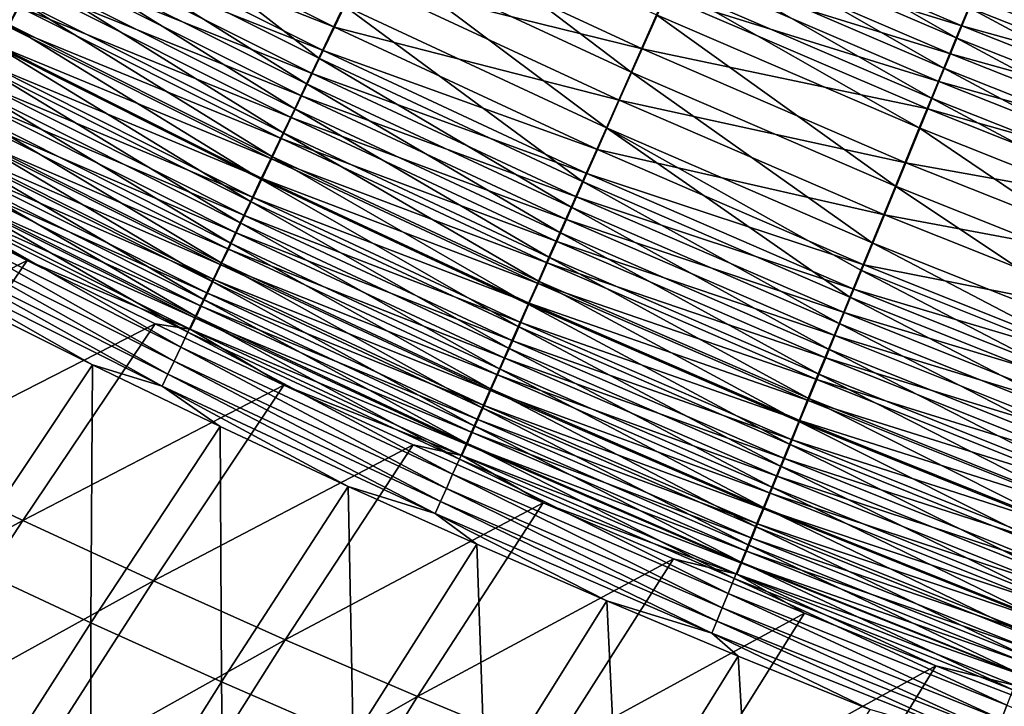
# Model space of a CAD drawing. Header units: metres. Extents: x -1 to 1402, y -1402 to 1.
# Tile 76 of 256: x 458 to 501, y -1154 to -1124. Entities that reach past the tile are written whole.
import ezdxf

# ---------------------------------------------------------------- set-up
doc = ezdxf.new("R2010")
doc.units = ezdxf.units.M

msp = doc.modelspace()

# ---------------------------------------------------------------- linework, layer by layer
at = {"layer": 'None0'}
for points in [[(458.016388, -1124.325928, -494.944305), (447.264832, -1117.26123, -495.878967), (458.534668, -1123.315063, -495.834015)], [(471.524384, -1125.798096, -498.201019), (460.176758, -1120.112549, -498.235107), (461.336395, -1117.850952, -499.601959)], [(471.524384, -1125.798096, -498.201019), (461.336395, -1117.850952, -499.601959), (472.622925, -1123.499023, -499.57666)], [(460.376129, -1119.777832, -494.954681), (472.205963, -1124.432739, -495.618225), (460.89267, -1118.769165, -495.649841)], [(460.89267, -1118.769165, -495.649841), (472.205963, -1124.432739, -495.618225), (473.21698, -1122.314087, -496.885498)], [(485.141968, -1126.404053, -500.735931), (473.763794, -1121.111572, -500.755188), (474.940765, -1118.64856, -501.728912)], [(486.253052, -1123.901001, -501.716553), (485.141968, -1126.404053, -500.735931), (474.940765, -1118.64856, -501.728912)], [(499.325714, -1124.906616, -502.781647), (487.969879, -1120.033569, -502.786865), (488.551636, -1118.723022, -503.035156)], [(488.551636, -1118.723022, -503.035156), (499.87262, -1123.575195, -503.03186), (499.325714, -1124.906616, -502.781647)], [(512.464478, -1125.180176, -500.374542), (502.772583, -1118.487549, -500.477753), (501.081818, -1120.690063, -500.375427)], [(487.69043, -1120.720093, -499.563202), (499.565399, -1124.387329, -499.837006), (488.221954, -1119.520996, -499.84201)], [(488.221954, -1119.520996, -499.84201), (499.565399, -1124.387329, -499.837006), (500.068512, -1123.160645, -500.067413)], [(512.360962, -1125.38562, -503.36557), (500.974152, -1120.893799, -503.366425), (501.526886, -1119.54834, -503.450165)], [(470.99292, -1126.910278, -497.44165), (459.61557, -1121.206909, -497.48056), (460.176758, -1120.112549, -498.235107)], [(459.87204, -1120.762085, -494.21698), (471.716858, -1125.457642, -494.91864), (460.376129, -1119.777832, -494.954681)], [(470.99292, -1126.910278, -497.44165), (460.176758, -1120.112549, -498.235107), (471.524384, -1125.798096, -498.201019)], [(460.376129, -1119.777832, -494.954681), (471.716858, -1125.457642, -494.91864), (472.205963, -1124.432739, -495.618225)], [(473.21698, -1122.314087, -496.885498), (485.619934, -1125.391113, -497.953064), (474.266937, -1120.113892, -497.9711)], [(474.266937, -1120.113892, -497.9711), (485.619934, -1125.391113, -497.953064), (486.642273, -1123.084717, -498.856323)], [(487.392181, -1121.334839, -502.4841), (487.969879, -1120.033569, -502.786865), (498.782684, -1126.228516, -502.476563)], [(498.782684, -1126.228516, -502.476563), (487.969879, -1120.033569, -502.786865), (499.325714, -1124.906616, -502.781647)], [(459.87204, -1120.762085, -494.21698), (459.381134, -1121.720703, -493.437683), (471.239624, -1126.457764, -494.176331)], [(459.87204, -1120.762085, -494.21698), (471.239624, -1126.457764, -494.176331), (471.716858, -1125.457642, -494.91864)], [(487.163544, -1121.908691, -499.234558), (499.065826, -1125.605347, -499.55603), (487.69043, -1120.720093, -499.563202)], [(487.69043, -1120.720093, -499.563202), (499.065826, -1125.605347, -499.55603), (499.565399, -1124.387329, -499.837006)], [(511.33075, -1128.107788, -503.028259), (499.87262, -1123.575195, -503.03186), (500.974152, -1120.893799, -503.366425)], [(501.081818, -1120.690063, -500.375427), (500.068512, -1123.160645, -500.067413), (512.464478, -1125.180176, -500.374542)], [(511.33075, -1128.107788, -503.028259), (500.974152, -1120.893799, -503.366425), (512.360962, -1125.38562, -503.36557)], [(470.474365, -1127.995605, -496.635895), (459.067963, -1122.274902, -496.679871), (459.61557, -1121.206909, -497.48056)], [(470.474365, -1127.995605, -496.635895), (459.61557, -1121.206909, -497.48056), (470.99292, -1126.910278, -497.44165)], [(484.065216, -1128.829834, -499.549103), (472.622925, -1123.499023, -499.57666), (473.763794, -1121.111572, -500.755188)], [(473.763794, -1121.111572, -500.755188), (485.141968, -1126.404053, -500.735931), (484.065216, -1128.829834, -499.549103)], [(486.81958, -1122.624756, -502.127228), (487.392181, -1121.334839, -502.4841), (498.244446, -1127.538696, -502.116974)], [(498.244446, -1127.538696, -502.116974), (487.392181, -1121.334839, -502.4841), (498.782684, -1126.228516, -502.476563)], [(459.381134, -1121.720703, -493.437683), (458.904083, -1122.652222, -492.61795), (470.774994, -1127.431519, -493.392151)], [(459.381134, -1121.720703, -493.437683), (470.774994, -1127.431519, -493.392151), (471.239624, -1126.457764, -494.176331)], [(469.969513, -1129.052246, -495.784729), (458.534668, -1123.315063, -495.834015), (459.067963, -1122.274902, -496.679871)], [(469.969513, -1129.052246, -495.784729), (459.067963, -1122.274902, -496.679871), (470.474365, -1127.995605, -496.635895)], [(472.205963, -1124.432739, -495.618225), (484.629181, -1127.626343, -496.859833), (473.21698, -1122.314087, -496.885498)], [(473.21698, -1122.314087, -496.885498), (484.629181, -1127.626343, -496.859833), (485.619934, -1125.391113, -497.953064)], [(486.642273, -1123.084717, -498.856323), (498.570679, -1126.812622, -499.224854), (487.163544, -1121.908691, -499.234558)], [(487.163544, -1121.908691, -499.234558), (498.570679, -1126.812622, -499.224854), (499.065826, -1125.605347, -499.55603)], [(458.904083, -1122.652222, -492.61795), (458.441498, -1123.555542, -491.759003), (470.323578, -1128.377686, -492.567352)], [(458.904083, -1122.652222, -492.61795), (470.323578, -1128.377686, -492.567352), (470.774994, -1127.431519, -493.392151)], [(486.253052, -1123.901001, -501.716553), (486.81958, -1122.624756, -502.127228), (497.711975, -1128.834961, -501.703125)], [(497.711975, -1128.834961, -501.703125), (486.81958, -1122.624756, -502.127228), (498.244446, -1127.538696, -502.116974)], [(485.619934, -1125.391113, -497.953064), (498.080872, -1128.006958, -498.843689), (486.642273, -1123.084717, -498.856323)], [(486.642273, -1123.084717, -498.856323), (498.080872, -1128.006958, -498.843689), (498.570679, -1126.812622, -499.224854)], [(500.068512, -1123.160645, -500.067413), (499.565399, -1124.387329, -499.837006), (511.516968, -1127.688232, -500.063934)], [(500.068512, -1123.160645, -500.067413), (511.516968, -1127.688232, -500.063934), (512.464478, -1125.180176, -500.374542)], [(458.441498, -1123.555542, -491.759003), (457.994049, -1124.429443, -490.862122), (469.885956, -1129.294922, -491.703186)], [(469.479004, -1130.078979, -494.889465), (458.016388, -1124.325928, -494.944305), (458.534668, -1123.315063, -495.834015)], [(458.441498, -1123.555542, -491.759003), (469.885956, -1129.294922, -491.703186), (470.323578, -1128.377686, -492.567352)], [(469.479004, -1130.078979, -494.889465), (458.534668, -1123.315063, -495.834015), (469.969513, -1129.052246, -495.784729)], [(483.028717, -1131.165039, -498.163849), (471.524384, -1125.798096, -498.201019), (472.622925, -1123.499023, -499.57666)], [(483.028717, -1131.165039, -498.163849), (472.622925, -1123.499023, -499.57666), (484.065216, -1128.829834, -499.549103)], [(499.87262, -1123.575195, -503.03186), (510.819305, -1129.459351, -502.77597), (499.325714, -1124.906616, -502.781647)], [(510.819305, -1129.459351, -502.77597), (499.87262, -1123.575195, -503.03186), (511.33075, -1128.107788, -503.028259)], [(485.141968, -1126.404053, -500.735931), (486.253052, -1123.901001, -501.716553), (496.667847, -1131.376831, -500.715027)], [(496.667847, -1131.376831, -500.715027), (486.253052, -1123.901001, -501.716553), (497.711975, -1128.834961, -501.703125)], [(469.003479, -1131.074341, -493.951508), (457.513855, -1125.30603, -494.012085), (458.016388, -1124.325928, -494.944305)], [(457.994049, -1124.429443, -490.862122), (457.562347, -1125.272461, -489.928528), (469.462769, -1130.181885, -490.800903)], [(457.994049, -1124.429443, -490.862122), (469.462769, -1130.181885, -490.800903), (469.885956, -1129.294922, -491.703186)], [(469.003479, -1131.074341, -493.951508), (458.016388, -1124.325928, -494.944305), (469.479004, -1130.078979, -494.889465)], [(471.716858, -1125.457642, -494.91864), (483.675476, -1129.778198, -495.583771), (472.205963, -1124.432739, -495.618225)], [(472.205963, -1124.432739, -495.618225), (483.675476, -1129.778198, -495.583771), (484.629181, -1127.626343, -496.859833)], [(499.065826, -1125.605347, -499.55603), (511.04657, -1128.933472, -499.831604), (499.565399, -1124.387329, -499.837006)], [(499.565399, -1124.387329, -499.837006), (511.04657, -1128.933472, -499.831604), (511.516968, -1127.688232, -500.063934)], [(468.54364, -1132.036865, -492.972168), (457.02774, -1126.254272, -493.038696), (457.513855, -1125.30603, -494.012085)], [(457.562347, -1125.272461, -489.928528), (457.147034, -1126.083618, -488.959473), (469.054596, -1131.037476, -489.861725)], [(468.54364, -1132.036865, -492.972168), (457.513855, -1125.30603, -494.012085), (469.003479, -1131.074341, -493.951508)], [(457.562347, -1125.272461, -489.928528), (469.054596, -1131.037476, -489.861725), (469.462769, -1130.181885, -490.800903)], [(510.311493, -1130.80127, -502.468414), (498.782684, -1126.228516, -502.476563), (499.325714, -1124.906616, -502.781647)], [(499.325714, -1124.906616, -502.781647), (510.819305, -1129.459351, -502.77597), (510.311493, -1130.80127, -502.468414)], [(471.239624, -1126.457764, -494.176331), (483.214233, -1130.81897, -494.879425), (471.716858, -1125.457642, -494.91864)], [(471.716858, -1125.457642, -494.91864), (483.214233, -1130.81897, -494.879425), (483.675476, -1129.778198, -495.583771)], [(484.629181, -1127.626343, -496.859833), (497.120331, -1130.348999, -497.933563), (485.619934, -1125.391113, -497.953064)], [(485.619934, -1125.391113, -497.953064), (497.120331, -1130.348999, -497.933563), (498.080872, -1128.006958, -498.843689)], [(498.570679, -1126.812622, -499.224854), (510.579529, -1130.1698, -499.548309), (499.065826, -1125.605347, -499.55603)], [(499.065826, -1125.605347, -499.55603), (510.579529, -1130.1698, -499.548309), (511.04657, -1128.933472, -499.831604)], [(457.147034, -1126.083618, -488.959473), (456.748718, -1126.861572, -487.956177), (468.662048, -1131.860352, -488.886963)], [(457.147034, -1126.083618, -488.959473), (468.662048, -1131.860352, -488.886963), (469.054596, -1131.037476, -489.861725)], [(482.527405, -1132.294556, -497.399261), (470.99292, -1126.910278, -497.44165), (471.524384, -1125.798096, -498.201019)], [(482.527405, -1132.294556, -497.399261), (471.524384, -1125.798096, -498.201019), (483.028717, -1131.165039, -498.163849)], [(468.100098, -1132.965332, -491.952789), (456.558746, -1127.169067, -492.025482), (457.02774, -1126.254272, -493.038696)], [(468.100098, -1132.965332, -491.952789), (457.02774, -1126.254272, -493.038696), (468.54364, -1132.036865, -492.972168)], [(471.239624, -1126.457764, -494.176331), (470.774994, -1127.431519, -493.392151), (482.764252, -1131.834229, -494.13205)], [(471.239624, -1126.457764, -494.176331), (482.764252, -1131.834229, -494.13205), (483.214233, -1130.81897, -494.879425)], [(484.065216, -1128.829834, -499.549103), (485.141968, -1126.404053, -500.735931), (495.656219, -1133.8396, -499.519226)], [(495.656219, -1133.8396, -499.519226), (485.141968, -1126.404053, -500.735931), (496.667847, -1131.376831, -500.715027)], [(509.808197, -1132.131226, -502.105865), (498.244446, -1127.538696, -502.116974), (498.782684, -1126.228516, -502.476563)], [(509.808197, -1132.131226, -502.105865), (498.782684, -1126.228516, -502.476563), (510.311493, -1130.80127, -502.468414)], [(456.748718, -1126.861572, -487.956177), (456.368073, -1127.605103, -486.919861), (468.285736, -1132.64917, -487.877838)], [(456.748718, -1126.861572, -487.956177), (468.285736, -1132.64917, -487.877838), (468.662048, -1131.860352, -488.886963)], [(482.038391, -1133.396362, -496.587982), (470.474365, -1127.995605, -496.635895), (470.99292, -1126.910278, -497.44165)], [(482.038391, -1133.396362, -496.587982), (470.99292, -1126.910278, -497.44165), (482.527405, -1132.294556, -497.399261)], [(498.080872, -1128.006958, -498.843689), (510.116638, -1131.39502, -499.214386), (498.570679, -1126.812622, -499.224854)], [(498.570679, -1126.812622, -499.224854), (510.116638, -1131.39502, -499.214386), (510.579529, -1130.1698, -499.548309)], [(467.673553, -1133.858276, -490.894806), (456.107513, -1128.049316, -490.973755), (456.558746, -1127.169067, -492.025482)], [(467.673553, -1133.858276, -490.894806), (456.558746, -1127.169067, -492.025482), (468.100098, -1132.965332, -491.952789)], [(470.774994, -1127.431519, -493.392151), (470.323578, -1128.377686, -492.567352), (482.326263, -1132.82251, -493.342621)], [(470.774994, -1127.431519, -493.392151), (482.326263, -1132.82251, -493.342621), (482.764252, -1131.834229, -494.13205)], [(456.368073, -1127.605103, -486.919861), (456.005707, -1128.312988, -485.851959), (467.92627, -1133.402832, -486.835571)], [(456.368073, -1127.605103, -486.919861), (467.92627, -1133.402832, -486.835571), (468.285736, -1132.64917, -487.877838)], [(483.675476, -1129.778198, -495.583771), (496.189728, -1132.618164, -496.832092), (484.629181, -1127.626343, -496.859833)], [(484.629181, -1127.626343, -496.859833), (496.189728, -1132.618164, -496.832092), (497.120331, -1130.348999, -497.933563)], [(509.310364, -1133.446777, -501.688629), (497.711975, -1128.834961, -501.703125), (498.244446, -1127.538696, -502.116974)], [(509.310364, -1133.446777, -501.688629), (498.244446, -1127.538696, -502.116974), (509.808197, -1132.131226, -502.105865)], [(456.005707, -1128.312988, -485.851959), (455.662079, -1128.984253, -484.754272), (467.584198, -1134.119995, -485.761627)], [(467.264618, -1134.714478, -489.79953), (455.674805, -1128.893433, -489.884918), (456.107513, -1128.049316, -490.973755)], [(456.005707, -1128.312988, -485.851959), (467.584198, -1134.119995, -485.761627), (467.92627, -1133.402832, -486.835571)], [(467.264618, -1134.714478, -489.79953), (456.107513, -1128.049316, -490.973755), (467.673553, -1133.858276, -490.894806)], [(481.562347, -1134.468994, -495.731049), (469.969513, -1129.052246, -495.784729), (470.474365, -1127.995605, -496.635895)], [(481.562347, -1134.468994, -495.731049), (470.474365, -1127.995605, -496.635895), (482.038391, -1133.396362, -496.587982)], [(497.120331, -1130.348999, -497.933563), (509.658752, -1132.607178, -498.830109), (498.080872, -1128.006958, -498.843689)], [(498.080872, -1128.006958, -498.843689), (509.658752, -1132.607178, -498.830109), (510.116638, -1131.39502, -499.214386)], [(470.323578, -1128.377686, -492.567352), (469.885956, -1129.294922, -491.703186), (481.900848, -1133.782593, -492.512329)], [(470.323578, -1128.377686, -492.567352), (481.900848, -1133.782593, -492.512329), (482.326263, -1132.82251, -493.342621)], [(466.873993, -1135.532349, -488.668304), (455.26123, -1129.700317, -488.760254), (455.674805, -1128.893433, -489.884918)], [(455.662079, -1128.984253, -484.754272), (455.337708, -1129.618042, -483.628876), (467.26004, -1134.799805, -484.657867)], [(455.662079, -1128.984253, -484.754272), (467.26004, -1134.799805, -484.657867), (467.584198, -1134.119995, -485.761627)], [(466.873993, -1135.532349, -488.668304), (455.674805, -1128.893433, -489.884918), (467.264618, -1134.714478, -489.79953)], [(481.099976, -1135.510864, -494.829742), (469.479004, -1130.078979, -494.889465), (469.969513, -1129.052246, -495.784729)], [(481.099976, -1135.510864, -494.829742), (469.969513, -1129.052246, -495.784729), (481.562347, -1134.468994, -495.731049)], [(494.682709, -1136.209717, -498.123596), (483.028717, -1131.165039, -498.163849), (484.065216, -1128.829834, -499.549103)], [(494.682709, -1136.209717, -498.123596), (484.065216, -1128.829834, -499.549103), (495.164337, -1135.037109, -498.845886)], [(495.164337, -1135.037109, -498.845886), (484.065216, -1128.829834, -499.549103), (495.656219, -1133.8396, -499.519226)], [(508.334259, -1136.026123, -500.692474), (496.667847, -1131.376831, -500.715027), (497.711975, -1128.834961, -501.703125)], [(508.334259, -1136.026123, -500.692474), (497.711975, -1128.834961, -501.703125), (509.310364, -1133.446777, -501.688629)], [(455.337708, -1129.618042, -483.628876), (455.033051, -1130.213257, -482.477753), (466.954224, -1135.44104, -483.526306)], [(455.337708, -1129.618042, -483.628876), (466.954224, -1135.44104, -483.526306), (467.26004, -1134.799805, -484.657867)], [(469.885956, -1129.294922, -491.703186), (469.462769, -1130.181885, -490.800903), (481.488525, -1134.713013, -491.642456)], [(469.885956, -1129.294922, -491.703186), (481.488525, -1134.713013, -491.642456), (481.900848, -1133.782593, -492.512329)], [(466.502258, -1136.310669, -487.502686), (454.867493, -1130.468384, -487.601288), (455.26123, -1129.700317, -488.760254)], [(466.502258, -1136.310669, -487.502686), (455.26123, -1129.700317, -488.760254), (466.873993, -1135.532349, -488.668304)], [(483.214233, -1130.81897, -494.879425), (495.294189, -1134.80188, -495.546509), (483.675476, -1129.778198, -495.583771)], [(483.675476, -1129.778198, -495.583771), (495.294189, -1134.80188, -495.546509), (496.189728, -1132.618164, -496.832092)], [(466.149963, -1137.048462, -486.304718), (454.494171, -1131.196899, -486.410065), (454.867493, -1130.468384, -487.601288)], [(454.748596, -1130.769043, -481.302917), (466.667206, -1136.043091, -482.369019), (455.033051, -1130.213257, -482.477753)], [(466.149963, -1137.048462, -486.304718), (454.867493, -1130.468384, -487.601288), (466.502258, -1136.310669, -487.502686)], [(455.033051, -1130.213257, -482.477753), (466.667206, -1136.043091, -482.369019), (466.954224, -1135.44104, -483.526306)], [(480.651855, -1136.52063, -493.885529), (469.003479, -1131.074341, -493.951508), (469.479004, -1130.078979, -494.889465)], [(469.462769, -1130.181885, -490.800903), (469.054596, -1131.037476, -489.861725), (481.089935, -1135.612549, -490.734283)], [(469.462769, -1130.181885, -490.800903), (481.089935, -1135.612549, -490.734283), (481.488525, -1134.713013, -491.642456)], [(480.651855, -1136.52063, -493.885529), (469.479004, -1130.078979, -494.889465), (481.099976, -1135.510864, -494.829742)], [(496.189728, -1132.618164, -496.832092), (508.761047, -1134.983521, -497.912567), (497.120331, -1130.348999, -497.933563)], [(497.120331, -1130.348999, -497.933563), (508.761047, -1134.983521, -497.912567), (509.658752, -1132.607178, -498.830109)], [(454.748596, -1130.769043, -481.302917), (454.484833, -1131.284546, -480.106354), (466.399414, -1136.604736, -481.188019)], [(466.399414, -1136.604736, -481.188019), (466.667206, -1136.043091, -482.369019), (454.748596, -1130.769043, -481.302917)], [(482.764252, -1131.834229, -494.13205), (494.861176, -1135.857788, -494.836975), (483.214233, -1130.81897, -494.879425)], [(483.214233, -1130.81897, -494.879425), (494.861176, -1135.857788, -494.836975), (495.294189, -1134.80188, -495.546509)], [(454.494171, -1131.196899, -486.410065), (465.817596, -1137.744507, -485.076599), (454.141693, -1131.884644, -485.188721)], [(454.484833, -1131.284546, -480.106354), (454.242249, -1131.758789, -478.890137), (466.151367, -1137.125122, -479.985352)], [(454.484833, -1131.284546, -480.106354), (466.151367, -1137.125122, -479.985352), (466.399414, -1136.604736, -481.188019)], [(465.817596, -1137.744507, -485.076599), (454.494171, -1131.196899, -486.410065), (466.149963, -1137.048462, -486.304718)], [(480.218658, -1137.496948, -492.899719), (468.54364, -1132.036865, -492.972168), (469.003479, -1131.074341, -493.951508)], [(469.054596, -1131.037476, -489.861725), (468.662048, -1131.860352, -488.886963), (480.705597, -1136.479858, -489.789063)], [(480.218658, -1137.496948, -492.899719), (469.003479, -1131.074341, -493.951508), (480.651855, -1136.52063, -493.885529)], [(469.054596, -1131.037476, -489.861725), (480.705597, -1136.479858, -489.789063), (481.089935, -1135.612549, -490.734283)], [(494.212006, -1137.355713, -497.353363), (482.527405, -1132.294556, -497.399261), (483.028717, -1131.165039, -498.163849)], [(494.212006, -1137.355713, -497.353363), (483.028717, -1131.165039, -498.163849), (494.682709, -1136.209717, -498.123596)], [(458.811188, -1134.608643, -477.610504), (453.257813, -1131.769897, -477.672211), (447.322388, -1140.428711, -449.887146)], [(454.242249, -1131.758789, -478.890137), (453.257813, -1131.769897, -477.672211), (458.811188, -1134.608643, -477.610504)], [(454.242249, -1131.758789, -478.890137), (458.811188, -1134.608643, -477.610504), (465.923462, -1137.603271, -478.763031)], [(454.242249, -1131.758789, -478.890137), (465.923462, -1137.603271, -478.763031), (466.151367, -1137.125122, -479.985352)], [(507.388824, -1138.524536, -499.487), (495.656219, -1133.8396, -499.519226), (496.667847, -1131.376831, -500.715027)], [(507.388824, -1138.524536, -499.487), (496.667847, -1131.376831, -500.715027), (508.334259, -1136.026123, -500.692474)], [(465.505676, -1138.397827, -483.820526), (453.810669, -1132.53064, -483.939484), (454.141693, -1131.884644, -485.188721)], [(454.141693, -1131.884644, -485.188721), (465.817596, -1137.744507, -485.076599), (465.505676, -1138.397827, -483.820526)], [(479.800934, -1138.438232, -491.873688), (468.100098, -1132.965332, -491.952789), (468.54364, -1132.036865, -492.972168)], [(468.662048, -1131.860352, -488.886963), (468.285736, -1132.64917, -487.877838), (480.336151, -1137.313843, -488.808075)], [(479.800934, -1138.438232, -491.873688), (468.54364, -1132.036865, -492.972168), (480.218658, -1137.496948, -492.899719)], [(468.662048, -1131.860352, -488.886963), (480.336151, -1137.313843, -488.808075), (480.705597, -1136.479858, -489.789063)], [(482.764252, -1131.834229, -494.13205), (482.326263, -1132.82251, -493.342621), (494.438873, -1136.887573, -494.084167)], [(482.764252, -1131.834229, -494.13205), (494.438873, -1136.887573, -494.084167), (494.861176, -1135.857788, -494.836975)], [(465.21463, -1139.007568, -482.538757), (453.501587, -1133.133911, -482.66452), (453.810669, -1132.53064, -483.939484)], [(465.21463, -1139.007568, -482.538757), (453.810669, -1132.53064, -483.939484), (465.505676, -1138.397827, -483.820526)], [(493.75293, -1138.473389, -496.536102), (482.038391, -1133.396362, -496.587982), (482.527405, -1132.294556, -497.399261)], [(493.75293, -1138.473389, -496.536102), (482.527405, -1132.294556, -497.399261), (494.212006, -1137.355713, -497.353363)], [(495.294189, -1134.80188, -495.546509), (507.89151, -1137.2854, -496.802185), (496.189728, -1132.618164, -496.832092)], [(496.189728, -1132.618164, -496.832092), (507.89151, -1137.2854, -496.802185), (508.761047, -1134.983521, -497.912567)], [(479.399353, -1139.343384, -490.808868), (467.673553, -1133.858276, -490.894806), (468.100098, -1132.965332, -491.952789)], [(468.285736, -1132.64917, -487.877838), (467.92627, -1133.402832, -486.835571), (479.982086, -1138.112915, -487.792603)], [(479.399353, -1139.343384, -490.808868), (468.100098, -1132.965332, -491.952789), (479.800934, -1138.438232, -491.873688)], [(468.285736, -1132.64917, -487.877838), (479.982086, -1138.112915, -487.792603), (480.336151, -1137.313843, -488.808075)], [(482.326263, -1132.82251, -493.342621), (481.900848, -1133.782593, -492.512329), (494.027924, -1137.889771, -493.289032)], [(482.326263, -1132.82251, -493.342621), (494.027924, -1137.889771, -493.289032), (494.438873, -1136.887573, -494.084167)], [(464.945038, -1139.572388, -481.233429), (453.214966, -1133.693359, -481.365997), (453.501587, -1133.133911, -482.66452)], [(464.945038, -1139.572388, -481.233429), (453.501587, -1133.133911, -482.66452), (465.21463, -1139.007568, -482.538757)], [(467.92627, -1133.402832, -486.835571), (467.584198, -1134.119995, -485.761627), (479.644043, -1138.876099, -486.743896)], [(467.92627, -1133.402832, -486.835571), (479.644043, -1138.876099, -486.743896), (479.982086, -1138.112915, -487.792603)], [(493.306183, -1139.561157, -495.672913), (481.562347, -1134.468994, -495.731049), (482.038391, -1133.396362, -496.587982)], [(493.306183, -1139.561157, -495.672913), (482.038391, -1133.396362, -496.587982), (493.75293, -1138.473389, -496.536102)], [(464.697296, -1140.091431, -479.906799), (452.951294, -1134.20813, -480.046112), (453.214966, -1133.693359, -481.365997)], [(464.945038, -1139.572388, -481.233429), (464.697296, -1140.091431, -479.906799), (453.214966, -1133.693359, -481.365997)], [(479.014526, -1140.210693, -489.706604), (467.264618, -1134.714478, -489.79953), (467.673553, -1133.858276, -490.894806)], [(479.014526, -1140.210693, -489.706604), (467.673553, -1133.858276, -490.894806), (479.399353, -1139.343384, -490.808868)], [(481.900848, -1133.782593, -492.512329), (481.488525, -1134.713013, -491.642456), (493.628845, -1138.863037, -492.452789)], [(481.900848, -1133.782593, -492.512329), (493.628845, -1138.863037, -492.452789), (494.027924, -1137.889771, -493.289032)], [(506.92926, -1139.739136, -498.808258), (495.164337, -1135.037109, -498.845886), (495.656219, -1133.8396, -499.519226)], [(506.92926, -1139.739136, -498.808258), (495.656219, -1133.8396, -499.519226), (507.388824, -1138.524536, -499.487)], [(464.697296, -1140.091431, -479.906799), (461.66507, -1139.167236, -478.605316), (452.951294, -1134.20813, -480.046112)], [(461.66507, -1139.167236, -478.605316), (456.124512, -1136.401001, -478.674469), (452.951294, -1134.20813, -480.046112)], [(467.584198, -1134.119995, -485.761627), (467.26004, -1134.799805, -484.657867), (479.32254, -1139.601807, -485.663391)], [(467.584198, -1134.119995, -485.761627), (479.32254, -1139.601807, -485.663391), (479.644043, -1138.876099, -486.743896)], [(452.953491, -1143.225708, -449.899445), (458.811188, -1134.608643, -477.610504), (447.322388, -1140.428711, -449.887146)], [(464.393677, -1137.369019, -477.546265), (458.811188, -1134.608643, -477.610504), (452.953491, -1143.225708, -449.899445)], [(458.811188, -1134.608643, -477.610504), (464.393677, -1137.369019, -477.546265), (465.923462, -1137.603271, -478.763031)], [(478.647095, -1141.03894, -488.568298), (466.873993, -1135.532349, -488.668304), (467.264618, -1134.714478, -489.79953)], [(478.647095, -1141.03894, -488.568298), (467.264618, -1134.714478, -489.79953), (479.014526, -1140.210693, -489.706604)], [(481.488525, -1134.713013, -491.642456), (481.089935, -1135.612549, -490.734283), (493.242188, -1139.80603, -491.576752)], [(492.872345, -1140.617554, -494.765106), (481.099976, -1135.510864, -494.829742), (481.562347, -1134.468994, -495.731049)], [(481.488525, -1134.713013, -491.642456), (493.242188, -1139.80603, -491.576752), (493.628845, -1138.863037, -492.452789)], [(492.872345, -1140.617554, -494.765106), (481.562347, -1134.468994, -495.731049), (493.306183, -1139.561157, -495.672913)], [(467.26004, -1134.799805, -484.657867), (466.954224, -1135.44104, -483.526306), (479.018036, -1140.289307, -484.553009)], [(467.26004, -1134.799805, -484.657867), (479.018036, -1140.289307, -484.553009), (479.32254, -1139.601807, -485.663391)], [(506.479309, -1140.928101, -498.080231), (494.682709, -1136.209717, -498.123596), (495.164337, -1135.037109, -498.845886)], [(494.861176, -1135.857788, -494.836975), (507.055054, -1139.499756, -495.506409), (495.294189, -1134.80188, -495.546509)], [(506.479309, -1140.928101, -498.080231), (495.164337, -1135.037109, -498.845886), (506.92926, -1139.739136, -498.808258)], [(495.294189, -1134.80188, -495.546509), (507.055054, -1139.499756, -495.506409), (507.89151, -1137.2854, -496.802185)], [(478.297638, -1141.82666, -487.395447), (466.502258, -1136.310669, -487.502686), (466.873993, -1135.532349, -488.668304)], [(466.954224, -1135.44104, -483.526306), (466.667206, -1136.043091, -482.369019), (478.730957, -1140.9375, -483.414795)], [(478.297638, -1141.82666, -487.395447), (466.873993, -1135.532349, -488.668304), (478.647095, -1141.03894, -488.568298)], [(466.954224, -1135.44104, -483.526306), (478.730957, -1140.9375, -483.414795), (479.018036, -1140.289307, -484.553009)], [(492.451996, -1141.641113, -493.814117), (480.651855, -1136.52063, -493.885529), (481.099976, -1135.510864, -494.829742)], [(481.089935, -1135.612549, -490.734283), (480.705597, -1136.479858, -489.789063), (492.8685, -1140.717529, -490.662201)], [(481.089935, -1135.612549, -490.734283), (492.8685, -1140.717529, -490.662201), (493.242188, -1139.80603, -491.576752)], [(492.451996, -1141.641113, -493.814117), (481.099976, -1135.510864, -494.829742), (492.872345, -1140.617554, -494.765106)], [(466.667206, -1136.043091, -482.369019), (466.399414, -1136.604736, -481.188019), (478.461731, -1141.545532, -482.250824)], [(466.667206, -1136.043091, -482.369019), (478.461731, -1141.545532, -482.250824), (478.730957, -1140.9375, -483.414795)], [(494.438873, -1136.887573, -494.084167), (506.650726, -1140.57019, -494.791321), (494.861176, -1135.857788, -494.836975)], [(494.861176, -1135.857788, -494.836975), (506.650726, -1140.57019, -494.791321), (507.055054, -1139.499756, -495.506409)], [(456.124512, -1136.401001, -478.674469), (461.66507, -1139.167236, -478.605316), (455.910583, -1147.761719, -450.986603)], [(477.966675, -1142.572876, -486.190155), (466.149963, -1137.048462, -486.304718), (466.502258, -1136.310669, -487.502686)], [(478.297638, -1141.82666, -487.395447), (477.966675, -1142.572876, -486.190155), (466.502258, -1136.310669, -487.502686)], [(480.705597, -1136.479858, -489.789063), (480.336151, -1137.313843, -488.808075), (492.508331, -1141.595947, -489.710449)], [(480.705597, -1136.479858, -489.789063), (492.508331, -1141.595947, -489.710449), (492.8685, -1140.717529, -490.662201)], [(506.039673, -1142.089966, -497.303894), (494.212006, -1137.355713, -497.353363), (494.682709, -1136.209717, -498.123596)], [(506.039673, -1142.089966, -497.303894), (494.682709, -1136.209717, -498.123596), (506.479309, -1140.928101, -498.080231)], [(466.399414, -1136.604736, -481.188019), (466.151367, -1137.125122, -479.985352), (478.210815, -1142.112183, -481.063141)], [(466.399414, -1136.604736, -481.188019), (478.210815, -1142.112183, -481.063141), (478.461731, -1141.545532, -482.250824)], [(492.045776, -1142.630371, -492.82135), (480.218658, -1137.496948, -492.899719), (480.651855, -1136.52063, -493.885529)], [(492.045776, -1142.630371, -492.82135), (480.651855, -1136.52063, -493.885529), (492.451996, -1141.641113, -493.814117)], [(494.438873, -1136.887573, -494.084167), (494.027924, -1137.889771, -493.289032), (506.25647, -1141.613892, -494.032623)], [(494.438873, -1136.887573, -494.084167), (506.25647, -1141.613892, -494.032623), (506.650726, -1140.57019, -494.791321)], [(477.654602, -1143.276489, -484.954681), (465.817596, -1137.744507, -485.076599), (466.149963, -1137.048462, -486.304718)], [(466.151367, -1137.125122, -479.985352), (465.923462, -1137.603271, -478.763031), (477.978577, -1142.636841, -479.85379)], [(477.654602, -1143.276489, -484.954681), (466.149963, -1137.048462, -486.304718), (477.966675, -1142.572876, -486.190155)], [(466.151367, -1137.125122, -479.985352), (477.978577, -1142.636841, -479.85379), (478.210815, -1142.112183, -481.063141)], [(480.336151, -1137.313843, -488.808075), (479.982086, -1138.112915, -487.792603), (492.162201, -1142.440186, -488.722778)], [(480.336151, -1137.313843, -488.808075), (492.162201, -1142.440186, -488.722778), (492.508331, -1141.595947, -489.710449)], [(458.620697, -1145.944946, -449.912201), (464.393677, -1137.369019, -477.546265), (452.953491, -1143.225708, -449.899445)], [(470.00415, -1140.051147, -477.479553), (464.393677, -1137.369019, -477.546265), (458.620697, -1145.944946, -449.912201)], [(465.923462, -1137.603271, -478.763031), (464.393677, -1137.369019, -477.546265), (470.00415, -1140.051147, -477.479553)], [(465.817596, -1137.744507, -485.076599), (477.361938, -1143.936401, -483.691223), (465.505676, -1138.397827, -483.820526)], [(477.361938, -1143.936401, -483.691223), (465.817596, -1137.744507, -485.076599), (477.654602, -1143.276489, -484.954681)], [(465.923462, -1137.603271, -478.763031), (470.00415, -1140.051147, -477.479553), (477.765503, -1143.118286, -478.624878)], [(477.978577, -1142.636841, -479.85379), (465.923462, -1137.603271, -478.763031), (477.765503, -1143.118286, -478.624878)], [(491.654205, -1143.583862, -491.788147), (479.800934, -1138.438232, -491.873688), (480.218658, -1137.496948, -492.899719)], [(491.654205, -1143.583862, -491.788147), (480.218658, -1137.496948, -492.899719), (492.045776, -1142.630371, -492.82135)], [(505.610992, -1143.2229, -496.480225), (493.75293, -1138.473389, -496.536102), (494.212006, -1137.355713, -497.353363)], [(505.610992, -1143.2229, -496.480225), (494.212006, -1137.355713, -497.353363), (506.039673, -1142.089966, -497.303894)], [(479.982086, -1138.112915, -487.792603), (479.644043, -1138.876099, -486.743896), (491.830688, -1143.248901, -487.700439)], [(479.982086, -1138.112915, -487.792603), (491.830688, -1143.248901, -487.700439), (492.162201, -1142.440186, -488.722778)], [(494.027924, -1137.889771, -493.289032), (493.628845, -1138.863037, -492.452789), (505.872894, -1142.629395, -493.231354)], [(494.027924, -1137.889771, -493.289032), (505.872894, -1142.629395, -493.231354), (506.25647, -1141.613892, -494.032623)], [(477.089172, -1144.551636, -482.402039), (465.21463, -1139.007568, -482.538757), (465.505676, -1138.397827, -483.820526)], [(465.505676, -1138.397827, -483.820526), (477.361938, -1143.936401, -483.691223), (477.089172, -1144.551636, -482.402039)], [(491.277924, -1144.500244, -490.715942), (479.399353, -1139.343384, -490.808868), (479.800934, -1138.438232, -491.873688)], [(491.277924, -1144.500244, -490.715942), (479.800934, -1138.438232, -491.873688), (491.654205, -1143.583862, -491.788147)], [(505.193939, -1144.325195, -495.610321), (493.306183, -1139.561157, -495.672913), (493.75293, -1138.473389, -496.536102)], [(505.193939, -1144.325195, -495.610321), (493.75293, -1138.473389, -496.536102), (505.610992, -1143.2229, -496.480225)], [(476.8367, -1145.121094, -481.089355), (464.945038, -1139.572388, -481.233429), (465.21463, -1139.007568, -482.538757)], [(476.8367, -1145.121094, -481.089355), (465.21463, -1139.007568, -482.538757), (477.089172, -1144.551636, -482.402039)], [(479.644043, -1138.876099, -486.743896), (479.32254, -1139.601807, -485.663391), (491.514313, -1144.020752, -486.644775)], [(479.644043, -1138.876099, -486.743896), (491.514313, -1144.020752, -486.644775), (491.830688, -1143.248901, -487.700439)], [(493.628845, -1138.863037, -492.452789), (493.242188, -1139.80603, -491.576752), (505.500519, -1143.615234, -492.388702)], [(493.628845, -1138.863037, -492.452789), (505.500519, -1143.615234, -492.388702), (505.872894, -1142.629395, -493.231354)], [(455.910583, -1147.761719, -450.986603), (461.66507, -1139.167236, -478.605316), (461.581879, -1150.416138, -450.996002)], [(461.66507, -1139.167236, -478.605316), (467.228149, -1141.854248, -478.533447), (461.581879, -1150.416138, -450.996002)], [(464.697296, -1140.091431, -479.906799), (467.228149, -1141.854248, -478.533447), (461.66507, -1139.167236, -478.605316)], [(490.917511, -1145.378052, -489.606171), (479.014526, -1140.210693, -489.706604), (479.399353, -1139.343384, -490.808868)], [(490.917511, -1145.378052, -489.606171), (479.399353, -1139.343384, -490.808868), (491.277924, -1144.500244, -490.715942)], [(476.605042, -1145.643799, -479.755432), (464.697296, -1140.091431, -479.906799), (464.945038, -1139.572388, -481.233429)], [(476.8367, -1145.121094, -481.089355), (476.605042, -1145.643799, -479.755432), (464.945038, -1139.572388, -481.233429)], [(479.32254, -1139.601807, -485.663391), (479.018036, -1140.289307, -484.553009), (491.213593, -1144.754395, -485.55722)], [(479.32254, -1139.601807, -485.663391), (491.213593, -1144.754395, -485.55722), (491.514313, -1144.020752, -486.644775)], [(493.242188, -1139.80603, -491.576752), (492.8685, -1140.717529, -490.662201), (505.139862, -1144.57019, -491.506042)], [(504.789032, -1145.395386, -494.695526), (492.872345, -1140.617554, -494.765106), (493.306183, -1139.561157, -495.672913)], [(493.242188, -1139.80603, -491.576752), (505.139862, -1144.57019, -491.506042), (505.500519, -1143.615234, -492.388702)], [(504.789032, -1145.395386, -494.695526), (493.306183, -1139.561157, -495.672913), (505.193939, -1144.325195, -495.610321)], [(464.322906, -1148.585938, -449.925385), (470.00415, -1140.051147, -477.479553), (458.620697, -1145.944946, -449.912201)], [(475.641418, -1142.654907, -477.410309), (470.00415, -1140.051147, -477.479553), (464.322906, -1148.585938, -449.925385)], [(476.605042, -1145.643799, -479.755432), (472.812592, -1144.462158, -478.458984), (464.697296, -1140.091431, -479.906799)], [(472.812592, -1144.462158, -478.458984), (467.228149, -1141.854248, -478.533447), (464.697296, -1140.091431, -479.906799)], [(470.00415, -1140.051147, -477.479553), (475.641418, -1142.654907, -477.410309), (477.765503, -1143.118286, -478.624878)], [(490.573547, -1146.21582, -488.460175), (478.647095, -1141.03894, -488.568298), (479.014526, -1140.210693, -489.706604)], [(479.018036, -1140.289307, -484.553009), (478.730957, -1140.9375, -483.414795), (490.928955, -1145.448853, -484.439667)], [(490.573547, -1146.21582, -488.460175), (479.014526, -1140.210693, -489.706604), (490.917511, -1145.378052, -489.606171)], [(479.018036, -1140.289307, -484.553009), (490.928955, -1145.448853, -484.439667), (491.213593, -1144.754395, -485.55722)], [(504.396851, -1146.431885, -493.737274), (492.451996, -1141.641113, -493.814117), (492.872345, -1140.617554, -494.765106)], [(492.8685, -1140.717529, -490.662201), (492.508331, -1141.595947, -489.710449), (504.791443, -1145.492676, -490.584686)], [(492.8685, -1140.717529, -490.662201), (504.791443, -1145.492676, -490.584686), (505.139862, -1144.57019, -491.506042)], [(504.396851, -1146.431885, -493.737274), (492.872345, -1140.617554, -494.765106), (504.789032, -1145.395386, -494.695526)], [(490.246613, -1147.012207, -487.279541), (478.297638, -1141.82666, -487.395447), (478.647095, -1141.03894, -488.568298)], [(478.730957, -1140.9375, -483.414795), (478.461731, -1141.545532, -482.250824), (490.660797, -1146.103149, -483.294281)], [(490.246613, -1147.012207, -487.279541), (478.647095, -1141.03894, -488.568298), (490.573547, -1146.21582, -488.460175)], [(478.730957, -1140.9375, -483.414795), (490.660797, -1146.103149, -483.294281), (490.928955, -1145.448853, -484.439667)], [(478.461731, -1141.545532, -482.250824), (478.210815, -1142.112183, -481.063141), (490.409515, -1146.716431, -482.123077)], [(478.461731, -1141.545532, -482.250824), (490.409515, -1146.716431, -482.123077), (490.660797, -1146.103149, -483.294281)], [(504.017975, -1147.43335, -492.737), (492.045776, -1142.630371, -492.82135), (492.451996, -1141.641113, -493.814117)], [(492.508331, -1141.595947, -489.710449), (492.162201, -1142.440186, -488.722778), (504.455719, -1146.381592, -489.625885)], [(504.017975, -1147.43335, -492.737), (492.451996, -1141.641113, -493.814117), (504.396851, -1146.431885, -493.737274)], [(492.508331, -1141.595947, -489.710449), (504.455719, -1146.381592, -489.625885), (504.791443, -1145.492676, -490.584686)], [(461.581879, -1150.416138, -450.996002), (467.228149, -1141.854248, -478.533447), (467.287994, -1152.99353, -451.005615)], [(467.228149, -1141.854248, -478.533447), (472.812592, -1144.462158, -478.458984), (467.287994, -1152.99353, -451.005615)], [(489.937134, -1147.766113, -486.066376), (477.966675, -1142.572876, -486.190155), (478.297638, -1141.82666, -487.395447)], [(490.246613, -1147.012207, -487.279541), (489.937134, -1147.766113, -486.066376), (478.297638, -1141.82666, -487.395447)], [(478.210815, -1142.112183, -481.063141), (477.978577, -1142.636841, -479.85379), (490.175537, -1147.287476, -480.928192)], [(478.210815, -1142.112183, -481.063141), (490.175537, -1147.287476, -480.928192), (490.409515, -1146.716431, -482.123077)], [(492.162201, -1142.440186, -488.722778), (491.830688, -1143.248901, -487.700439), (504.13324, -1147.235474, -488.631012)], [(492.162201, -1142.440186, -488.722778), (504.13324, -1147.235474, -488.631012), (504.455719, -1146.381592, -489.625885)], [(470.05896, -1151.14856, -449.938995), (475.641418, -1142.654907, -477.410309), (464.322906, -1148.585938, -449.925385)], [(481.304321, -1145.180298, -477.338593), (475.641418, -1142.654907, -477.410309), (470.05896, -1151.14856, -449.938995)], [(477.765503, -1143.118286, -478.624878), (475.641418, -1142.654907, -477.410309), (481.304321, -1145.180298, -477.338593)], [(489.645599, -1148.47644, -484.822968), (477.654602, -1143.276489, -484.954681), (477.966675, -1142.572876, -486.190155)], [(489.959259, -1147.81543, -479.7117), (477.978577, -1142.636841, -479.85379), (477.765503, -1143.118286, -478.624878)], [(489.937134, -1147.766113, -486.066376), (489.645599, -1148.47644, -484.822968), (477.966675, -1142.572876, -486.190155)], [(490.175537, -1147.287476, -480.928192), (477.978577, -1142.636841, -479.85379), (489.959259, -1147.81543, -479.7117)], [(503.652924, -1148.398193, -491.696106), (491.654205, -1143.583862, -491.788147), (492.045776, -1142.630371, -492.82135)], [(503.652924, -1148.398193, -491.696106), (492.045776, -1142.630371, -492.82135), (504.017975, -1147.43335, -492.737)], [(452.953491, -1143.225708, -449.899445), (446.941345, -1152.288452, -421.387787), (458.620697, -1145.944946, -449.912201)], [(489.372375, -1149.14209, -483.551544), (477.361938, -1143.936401, -483.691223), (477.654602, -1143.276489, -484.954681)], [(489.372375, -1149.14209, -483.551544), (477.654602, -1143.276489, -484.954681), (489.645599, -1148.47644, -484.822968)], [(477.765503, -1143.118286, -478.624878), (481.304321, -1145.180298, -477.338593), (489.761078, -1148.299316, -478.475708)], [(489.959259, -1147.81543, -479.7117), (477.765503, -1143.118286, -478.624878), (489.761078, -1148.299316, -478.475708)], [(491.830688, -1143.248901, -487.700439), (491.514313, -1144.020752, -486.644775), (503.824493, -1148.052979, -487.601318)], [(491.830688, -1143.248901, -487.700439), (503.824493, -1148.052979, -487.601318), (504.13324, -1147.235474, -488.631012)], [(503.302246, -1149.325073, -490.615997), (491.277924, -1144.500244, -490.715942), (491.654205, -1143.583862, -491.788147)], [(503.302246, -1149.325073, -490.615997), (491.654205, -1143.583862, -491.788147), (503.652924, -1148.398193, -491.696106)], [(477.361938, -1143.936401, -483.691223), (489.117981, -1149.762085, -482.254395), (477.089172, -1144.551636, -482.402039)], [(489.117981, -1149.762085, -482.254395), (477.361938, -1143.936401, -483.691223), (489.372375, -1149.14209, -483.551544)], [(491.514313, -1144.020752, -486.644775), (491.213593, -1144.754395, -485.55722), (503.530029, -1148.832764, -486.538177)], [(491.514313, -1144.020752, -486.644775), (503.530029, -1148.832764, -486.538177), (503.824493, -1148.052979, -487.601318)], [(467.287994, -1152.99353, -451.005615), (472.812592, -1144.462158, -478.458984), (473.027954, -1155.493774, -451.015442)], [(472.812592, -1144.462158, -478.458984), (478.417175, -1146.990967, -478.381958), (473.027954, -1155.493774, -451.015442)], [(476.605042, -1145.643799, -479.755432), (478.417175, -1146.990967, -478.381958), (472.812592, -1144.462158, -478.458984)], [(488.882782, -1150.335327, -480.933807), (476.8367, -1145.121094, -481.089355), (477.089172, -1144.551636, -482.402039)], [(477.089172, -1144.551636, -482.402039), (489.117981, -1149.762085, -482.254395), (488.882782, -1150.335327, -480.933807)], [(502.966522, -1150.212524, -489.498138), (490.917511, -1145.378052, -489.606171), (491.277924, -1144.500244, -490.715942)], [(502.966522, -1150.212524, -489.498138), (491.277924, -1144.500244, -490.715942), (503.302246, -1149.325073, -490.615997)], [(491.213593, -1144.754395, -485.55722), (490.928955, -1145.448853, -484.439667), (503.250275, -1149.573608, -485.443024)], [(491.213593, -1144.754395, -485.55722), (503.250275, -1149.573608, -485.443024), (503.530029, -1148.832764, -486.538177)], [(475.827759, -1153.632324, -449.953033), (481.304321, -1145.180298, -477.338593), (470.05896, -1151.14856, -449.938995)], [(486.991821, -1147.627075, -477.264404), (481.304321, -1145.180298, -477.338593), (475.827759, -1153.632324, -449.953033)], [(488.667267, -1150.860596, -479.592041), (476.605042, -1145.643799, -479.755432), (476.8367, -1145.121094, -481.089355)], [(488.882782, -1150.335327, -480.933807), (488.667267, -1150.860596, -479.592041), (476.8367, -1145.121094, -481.089355)], [(481.304321, -1145.180298, -477.338593), (486.991821, -1147.627075, -477.264404), (489.761078, -1148.299316, -478.475708)], [(502.646301, -1151.059082, -488.343933), (490.573547, -1146.21582, -488.460175), (490.917511, -1145.378052, -489.606171)], [(490.928955, -1145.448853, -484.439667), (490.660797, -1146.103149, -483.294281), (502.985687, -1150.274414, -484.31781)], [(502.646301, -1151.059082, -488.343933), (490.917511, -1145.378052, -489.606171), (502.966522, -1150.212524, -489.498138)], [(490.928955, -1145.448853, -484.439667), (502.985687, -1150.274414, -484.31781), (503.250275, -1149.573608, -485.443024)], [(488.667267, -1150.860596, -479.592041), (484.089233, -1149.46167, -478.301758), (476.605042, -1145.643799, -479.755432)], [(484.089233, -1149.46167, -478.301758), (478.417175, -1146.990967, -478.381958), (476.605042, -1145.643799, -479.755432)], [(446.941345, -1152.288452, -421.387787), (452.715515, -1154.998047, -421.403625), (458.620697, -1145.944946, -449.912201)], [(458.620697, -1145.944946, -449.912201), (452.715515, -1154.998047, -421.403625), (464.322906, -1148.585938, -449.925385)], [(502.342072, -1151.863281, -487.154968), (490.246613, -1147.012207, -487.279541), (490.573547, -1146.21582, -488.460175)], [(490.660797, -1146.103149, -483.294281), (490.409515, -1146.716431, -482.123077), (502.736603, -1150.934082, -483.164703)], [(502.342072, -1151.863281, -487.154968), (490.573547, -1146.21582, -488.460175), (502.646301, -1151.059082, -488.343933)], [(490.660797, -1146.103149, -483.294281), (502.736603, -1150.934082, -483.164703), (502.985687, -1150.274414, -484.31781)], [(490.409515, -1146.716431, -482.123077), (490.175537, -1147.287476, -480.928192), (502.503418, -1151.551758, -481.985779)], [(490.409515, -1146.716431, -482.123077), (502.503418, -1151.551758, -481.985779), (502.736603, -1150.934082, -483.164703)], [(473.027954, -1155.493774, -451.015442), (478.417175, -1146.990967, -478.381958), (478.80072, -1157.916382, -451.025421)], [(478.417175, -1146.990967, -478.381958), (484.089233, -1149.46167, -478.301758), (478.80072, -1157.916382, -451.025421)], [(502.054352, -1152.624023, -485.93335), (489.937134, -1147.766113, -486.066376), (490.246613, -1147.012207, -487.279541)], [(502.342072, -1151.863281, -487.154968), (502.054352, -1152.624023, -485.93335), (490.246613, -1147.012207, -487.279541)], [(481.628174, -1156.037231, -449.967468), (486.991821, -1147.627075, -477.264404), (475.827759, -1153.632324, -449.953033)], [(492.703033, -1149.995483, -477.187744), (486.991821, -1147.627075, -477.264404), (481.628174, -1156.037231, -449.967468)], [(489.761078, -1148.299316, -478.475708), (486.991821, -1147.627075, -477.264404), (492.703033, -1149.995483, -477.187744)], [(502.286499, -1152.126343, -480.783173), (490.175537, -1147.287476, -480.928192), (489.959259, -1147.81543, -479.7117)], [(502.503418, -1151.551758, -481.985779), (490.175537, -1147.287476, -480.928192), (502.286499, -1152.126343, -480.783173)], [(455.780518, -1159.462769, -422.509735), (455.910583, -1147.761719, -450.986603), (461.581879, -1150.416138, -450.996002)], [(501.783447, -1153.34021, -484.681458), (489.645599, -1148.47644, -484.822968), (489.937134, -1147.766113, -486.066376)], [(502.086212, -1152.656982, -479.559021), (489.959259, -1147.81543, -479.7117), (489.761078, -1148.299316, -478.475708)], [(502.054352, -1152.624023, -485.93335), (501.783447, -1153.34021, -484.681458), (489.937134, -1147.766113, -486.066376)], [(502.286499, -1152.126343, -480.783173), (489.959259, -1147.81543, -479.7117), (502.086212, -1152.656982, -479.559021)], [(501.529846, -1154.010864, -483.40152), (489.372375, -1149.14209, -483.551544), (489.645599, -1148.47644, -484.822968)], [(489.645599, -1148.47644, -484.822968), (501.783447, -1153.34021, -484.681458), (501.529846, -1154.010864, -483.40152)], [(492.703033, -1149.995483, -477.187744), (498.437103, -1152.2854, -477.108612), (489.761078, -1148.299316, -478.475708)], [(498.437103, -1152.2854, -477.108612), (501.902954, -1153.142456, -478.315399), (489.761078, -1148.299316, -478.475708)], [(489.761078, -1148.299316, -478.475708), (501.902954, -1153.142456, -478.315399), (502.086212, -1152.656982, -479.559021)], [(452.715515, -1154.998047, -421.403625), (458.525055, -1157.626343, -421.419983), (464.322906, -1148.585938, -449.925385)], [(464.322906, -1148.585938, -449.925385), (458.525055, -1157.626343, -421.419983), (470.05896, -1151.14856, -449.938995)], [(501.293915, -1154.634644, -482.095886), (489.117981, -1149.762085, -482.254395), (489.372375, -1149.14209, -483.551544)], [(501.293915, -1154.634644, -482.095886), (489.372375, -1149.14209, -483.551544), (501.529846, -1154.010864, -483.40152)], [(478.80072, -1157.916382, -451.025421), (484.089233, -1149.46167, -478.301758), (484.605377, -1160.260986, -451.035553)], [(484.089233, -1149.46167, -478.301758), (489.819427, -1151.868774, -478.218536), (484.605377, -1160.260986, -451.035553)], [(488.667267, -1150.860596, -479.592041), (489.819427, -1151.868774, -478.218536), (484.089233, -1149.46167, -478.301758)], [(489.117981, -1149.762085, -482.254395), (501.076111, -1155.210815, -480.766846), (488.882782, -1150.335327, -480.933807)], [(501.076111, -1155.210815, -480.766846), (489.117981, -1149.762085, -482.254395), (501.293915, -1154.634644, -482.095886)], [(487.459259, -1158.362915, -449.98233), (492.703033, -1149.995483, -477.187744), (481.628174, -1156.037231, -449.967468)], [(487.459259, -1158.362915, -449.98233), (498.437103, -1152.2854, -477.108612), (492.703033, -1149.995483, -477.187744)], [(461.594055, -1162.025635, -422.5224), (455.780518, -1159.462769, -422.509735), (461.581879, -1150.416138, -450.996002)], [(461.594055, -1162.025635, -422.5224), (461.581879, -1150.416138, -450.996002), (467.287994, -1152.99353, -451.005615)], [(500.87677, -1155.737915, -479.416687), (488.667267, -1150.860596, -479.592041), (488.882782, -1150.335327, -480.933807)], [(501.076111, -1155.210815, -480.766846), (500.87677, -1155.737915, -479.416687), (488.882782, -1150.335327, -480.933807)], [(500.87677, -1155.737915, -479.416687), (495.560028, -1154.192017, -478.132965), (488.667267, -1150.860596, -479.592041)], [(495.560028, -1154.192017, -478.132965), (489.819427, -1151.868774, -478.218536), (488.667267, -1150.860596, -479.592041)], [(458.525055, -1157.626343, -421.419983), (464.368805, -1160.172974, -421.436859), (470.05896, -1151.14856, -449.938995)], [(470.05896, -1151.14856, -449.938995), (464.368805, -1160.172974, -421.436859), (475.827759, -1153.632324, -449.953033)], [(484.605377, -1160.260986, -451.035553), (489.819427, -1151.868774, -478.218536), (490.440887, -1162.526978, -451.045837)], [(489.819427, -1151.868774, -478.218536), (495.560028, -1154.192017, -478.132965), (490.440887, -1162.526978, -451.045837)], [(493.320221, -1160.609253, -449.997559), (498.437103, -1152.2854, -477.108612), (487.459259, -1158.362915, -449.98233)], [(504.193207, -1154.49707, -477.027039), (498.437103, -1152.2854, -477.108612), (493.320221, -1160.609253, -449.997559)], [(498.437103, -1152.2854, -477.108612), (504.193207, -1154.49707, -477.027039), (501.902954, -1153.142456, -478.315399)], [(467.441681, -1164.508179, -422.53537), (461.594055, -1162.025635, -422.5224), (467.287994, -1152.99353, -451.005615)], [(467.441681, -1164.508179, -422.53537), (467.287994, -1152.99353, -451.005615), (473.027954, -1155.493774, -451.015442)], [(464.368805, -1160.172974, -421.436859), (470.245544, -1162.637939, -421.454285), (475.827759, -1153.632324, -449.953033)], [(475.827759, -1153.632324, -449.953033), (470.245544, -1162.637939, -421.454285), (481.628174, -1156.037231, -449.967468)], [(513.609863, -1159.165283, -481.926483), (501.293915, -1154.634644, -482.095886), (501.529846, -1154.010864, -483.40152)]]:
    msp.add_3dface(points, dxfattribs=at)
at = {"layer": 'None01'}
for points in [[(120.453018, -1274.459961, -521.977783), (785.378174, -1170.478882, -521.977783), (781.702271, -1150.81958, -521.977783)], [(781.702271, -1150.81958, -521.977783), (781.702271, -1150.81958, -541.977783), (120.453018, -1274.459961, -521.977783)], [(781.702271, -1150.81958, -541.977783), (120.453018, -1274.459961, -541.977783), (120.453018, -1274.459961, -521.977783)], [(781.702271, -1150.81958, -541.977783), (785.378174, -1170.478882, -541.977783), (120.453018, -1274.459961, -541.977783)]]:
    msp.add_3dface(points, dxfattribs=at)

doc.saveas('drawing.dxf')
